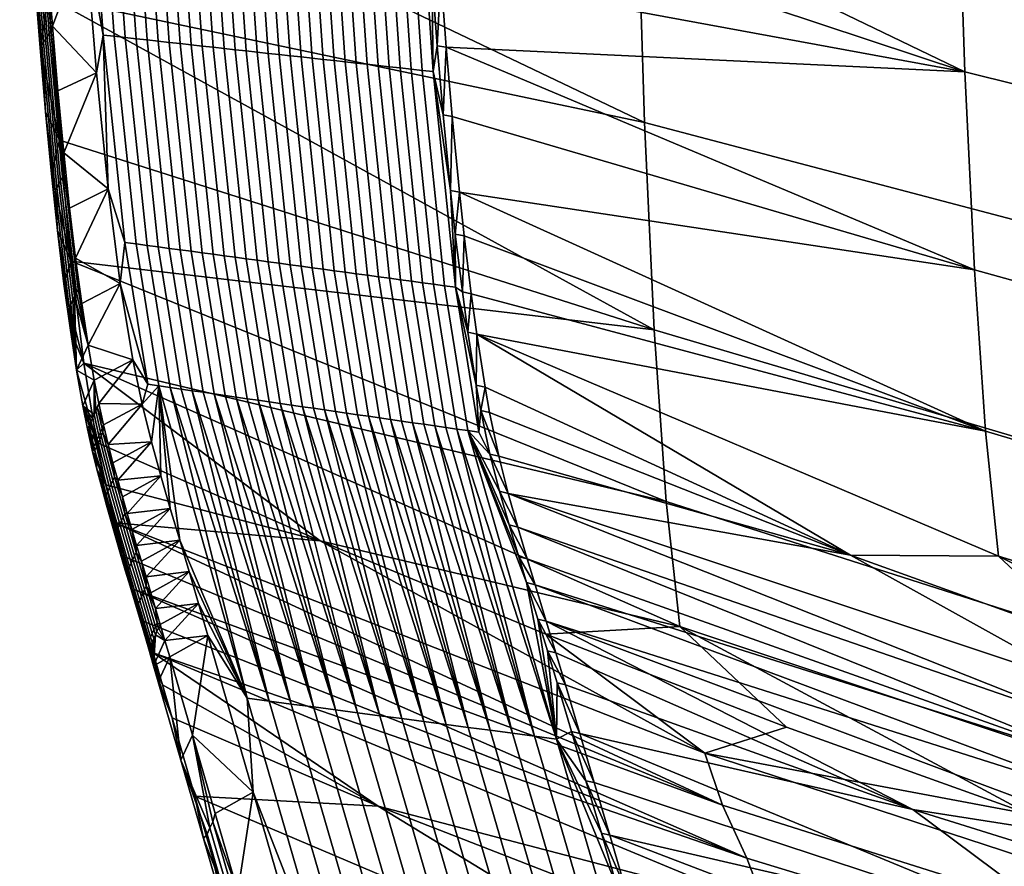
# Model space of a CAD drawing. Header units: millimetres. Extents: x -1294 to -744, y 672 to 1189.
# Tile 17 of 256: x -1241 to -1187, y 750 to 796. Entities that reach past the tile are written whole.
import ezdxf

# ---------------------------------------------------------------- set-up
doc = ezdxf.new("R2010")
doc.units = ezdxf.units.MM
doc.header["$MEASUREMENT"] = 0
doc.layers.add('4 Ben 2', color=7, linetype='Continuous')

msp = doc.modelspace()

# ---------------------------------------------------------------- meshes
at = {"layer": '4 Ben 2'}
mesh = msp.add_polyface(dxfattribs=at)
corners = [(-1205.366, 769.61, 26.666), (-1174.031, 759.568, 20.884), (-1173.335, 752.368, 36.702), (-1204.62, 762.791, 41.011), (-1206.034, 778.988, 12.665), (-1174.581, 769.66, 5.521), (-1206.557, 790.297, 0.71), (-1174.938, 781.981, -7.512), (-1206.953, 803.423, -9.01), (-1175.141, 796.398, -18.017), (-1207.239, 817.883, -16.249), (-1175.236, 812.367, -25.737), (-1211.941, 762.382, 51.317), (-1198.818, 757.307, 50.6), (-1185.573, 752.555, 49.928), (-1172.171, 748.12, 49.3), (-1211.912, 763.08, 100.569), (-1179.844, 752.883, 93.577), (-1212.521, 765.077, 91.187), (-1180.839, 755.069, 82.785), (-1212.95, 766.484, 84.609), (-1195.325, 766.699, 51.928), (-1182.397, 759.511, 61.669), (-1182.281, 762.003, 51.264), (-1169.123, 757.633, 50.646), (-1166.054, 745.188, 114.512), (-1179.153, 750.808, 104.165), (-1179.047, 748.79, 115.021), (-1191.916, 752.807, 115.589), (-1213.993, 770.06, 68.686), (-1181.795, 757.264, 72.178), (-1147.088, 749.019, 60.173), (-1213.471, 768.227, 76.638), (-1210.866, 759.604, 116.551), (-1210.083, 756.955, 128.527), (-1191.916, 752.807, 115.589), (-1181.763, 745.219, 138.164), (-1179.047, 748.79, 115.021), (-1166.054, 745.188, 114.512), (-1204.706, 738.518, 211.333), (-1178.388, 730.958, 204.644), (-1205.931, 742.758, 192.373), (-1179.521, 735.881, 182.116), (-1206.769, 745.645, 179.438), (-1207.608, 748.526, 166.502), (-1180.682, 740.783, 159.249), (-1208.45, 751.403, 153.565), (-1209.293, 754.274, 140.628), (-1151.729, 737.66, 136.75), (-1189.502, 805.578, -5.095), (-1159.272, 799.202, -13.049), (-1159.453, 814.544, -20.241), (-1189.84, 819.597, -11.919), (-1189.081, 793.071, 3.994), (-1159.012, 785.601, -3.338), (-1188.565, 782.264, 15.265), (-1158.645, 773.957, 8.818), (-1187.955, 773.459, 28.288), (-1158.156, 764.6, 22.963), (-1187.254, 766.635, 42.732), (-1157.537, 757.506, 38.741), (-1169.123, 757.633, 50.646), (-1182.281, 762.003, 51.264), (-1195.325, 766.699, 51.928), (-1218.237, 807.135, 7.125), (-1217.373, 794.414, 18.455), (-1216.65, 786.503, 28.536), (-1215.705, 778.75, 42.368), (-1202.31, 753.048, 76.063), (-1203.269, 755.889, 63.501), (-1162.124, 742.422, 61.582), (-1161.335, 740.095, 74.24), (-1200.979, 750.151, 89.114), (-1160.276, 737.737, 87.402), (-1199.956, 747.469, 101.705), (-1159.457, 735.498, 100.065), (-1158.659, 744.027, 48.722), (-1172.171, 748.12, 49.3), (-1185.573, 752.555, 49.928), (-1198.818, 757.307, 50.6), (-1208.278, 748.012, 114.911), (-1195.304, 743.477, 114.27), (-1182.183, 739.375, 113.69), (-1168.938, 735.694, 113.169), (-1168.938, 735.694, 113.169), (-1169.685, 731.532, 136.731), (-1182.183, 739.375, 113.69), (-1201.204, 740.844, 138.404), (-1195.304, 743.477, 114.27), (-1208.278, 748.012, 114.911)]
mesh.append_faces([[corners[k] for k in face] for face in [(0, 1, 2, 3), (4, 5, 1, 0), (6, 7, 5, 4), (8, 9, 7, 6), (10, 11, 9, 8), (12, 3, 13, 13), (13, 3, 14, 14), (14, 2, 15, 15), (2, 14, 3, 3), (16, 17, 18, 18), (18, 19, 20, 20), (21, 22, 23, 23), (23, 22, 24, 24), (25, 26, 27, 27), (27, 26, 28, 28), (22, 29, 30, 30), (31, 24, 22, 22), (30, 32, 19, 19), (19, 18, 17, 17), (17, 16, 26, 26), (28, 26, 16, 16), (29, 22, 21, 21), (33, 34, 35, 35), (35, 36, 37, 37), (37, 36, 38, 38), (39, 40, 41, 41), (41, 42, 43, 43), (43, 42, 44, 44), (44, 45, 46, 46), (46, 36, 47, 47), (47, 36, 34, 34), (36, 46, 45, 45), (48, 38, 36, 36), (45, 44, 42, 42), (34, 36, 35, 35), (49, 50, 51, 52), (53, 54, 50, 49), (55, 56, 54, 53), (57, 58, 56, 55), (59, 60, 58, 57), (61, 59, 62, 62), (62, 59, 63, 63), (49, 64, 53, 53), (53, 65, 55, 55), (55, 66, 57, 57), (57, 67, 59, 59), (59, 61, 60, 60), (59, 67, 63, 63), (68, 69, 70, 71), (72, 68, 71, 73), (74, 72, 73, 75), (76, 70, 77, 77), (77, 70, 78, 78), (78, 69, 79, 79), (80, 74, 81, 81), (81, 74, 82, 82), (82, 75, 83, 83), (69, 78, 70, 70), (75, 82, 74, 74), (84, 85, 86, 86), (86, 87, 88, 88), (88, 87, 89, 89)]])
mesh = msp.add_polyface(dxfattribs=at)
corners = [(-1240.082, 816.035, -0.958), (-1206.953, 803.423, -9.01), (-1239.613, 806.115, 5.301), (-1206.557, 790.297, 0.71), (-1239.073, 797.164, 12.882), (-1206.034, 778.988, 12.665), (-1238.473, 789.345, 21.608), (-1232.939, 809.701, 7.753), (-1233.539, 809.745, 7.819), (-1232.478, 794.676, 21.499), (-1231.879, 794.61, 21.446), (-1234.138, 809.788, 7.885), (-1233.078, 794.742, 21.552), (-1231.288, 783.273, 38.362), (-1230.687, 783.191, 38.33), (-1231.889, 783.354, 38.394), (-1233.677, 794.809, 21.605), (-1232.49, 783.436, 38.426), (-1234.277, 794.875, 21.658), (-1233.09, 783.518, 38.459), (-1230.543, 809.528, 7.49), (-1231.142, 809.571, 7.556), (-1230.08, 794.411, 21.288), (-1229.48, 794.344, 21.235), (-1231.741, 809.615, 7.622), (-1230.679, 794.477, 21.341), (-1228.884, 782.947, 38.233), (-1228.283, 782.865, 38.201), (-1229.485, 783.028, 38.265), (-1231.279, 794.543, 21.393), (-1230.086, 783.11, 38.297), (-1232.34, 809.658, 7.688), (-1228.146, 809.354, 7.226), (-1228.745, 809.398, 7.292), (-1227.682, 794.145, 21.076), (-1227.082, 794.079, 21.023), (-1229.344, 809.441, 7.358), (-1228.281, 794.212, 21.129), (-1228.881, 794.278, 21.182), (-1227.682, 782.783, 38.168), (-1229.943, 809.485, 7.424), (-1225.749, 809.181, 6.963), (-1226.348, 809.224, 7.029), (-1225.283, 793.88, 20.864), (-1224.684, 793.814, 20.811), (-1226.948, 809.268, 7.095), (-1225.883, 793.946, 20.917), (-1227.547, 809.311, 7.161), (-1226.482, 794.013, 20.97), (-1223.352, 809.008, 6.699), (-1223.952, 809.051, 6.765), (-1222.885, 793.614, 20.652), (-1222.285, 793.548, 20.599), (-1224.551, 809.094, 6.831), (-1223.485, 793.681, 20.705), (-1225.15, 809.138, 6.897), (-1224.084, 793.747, 20.758), (-1220.956, 808.834, 6.436), (-1221.555, 808.878, 6.502), (-1220.487, 793.349, 20.44), (-1219.887, 793.283, 20.387), (-1222.154, 808.921, 6.568), (-1221.086, 793.415, 20.493), (-1222.753, 808.964, 6.634), (-1221.686, 793.482, 20.546), (-1219.158, 808.704, 6.238), (-1219.757, 808.748, 6.304), (-1218.688, 793.15, 20.281), (-1218.089, 793.084, 20.228), (-1220.356, 808.791, 6.37), (-1219.288, 793.216, 20.334), (-1218.988, 811.945, 4.075), (-1218.729, 807.194, 7.243), (-1218.457, 802.718, 10.706), (-1218.162, 798.414, 14.547), (-1217.864, 794.496, 18.565), (-1217.54, 790.729, 22.991), (-1217.138, 786.599, 28.634), (-1217.051, 790.64, 22.886), (-1188.565, 782.264, 15.265), (-1217.373, 794.414, 18.455), (-1189.081, 793.071, 3.994), (-1217.672, 798.34, 14.433), (-1217.966, 802.651, 10.589), (-1218.237, 807.135, 7.125), (-1189.502, 805.578, -5.095), (-1218.497, 811.895, 3.955), (-1217.138, 786.599, 28.634), (-1217.051, 790.64, 22.886), (-1217.54, 790.729, 22.991), (-1217.373, 794.414, 18.455), (-1217.864, 794.496, 18.565), (-1217.672, 798.34, 14.433), (-1218.162, 798.414, 14.547), (-1217.966, 802.651, 10.589), (-1218.457, 802.718, 10.706), (-1218.237, 807.135, 7.125), (-1218.729, 807.194, 7.243), (-1218.497, 811.895, 3.955), (-1218.988, 811.945, 4.075)]
mesh.append_faces([[corners[k] for k in face] for face in [(0, 1, 2, 2), (2, 3, 4, 4), (4, 5, 6, 6), (5, 4, 3, 3), (3, 2, 1, 1), (7, 8, 9, 10), (8, 11, 12, 9), (10, 9, 13, 14), (9, 12, 15, 13), (12, 16, 17, 15), (16, 18, 19, 17), (20, 21, 22, 23), (21, 24, 25, 22), (23, 22, 26, 27), (22, 25, 28, 26), (25, 29, 30, 28), (29, 10, 14, 30), (24, 31, 29, 25), (31, 7, 10, 29), (32, 33, 34, 35), (33, 36, 37, 34), (38, 23, 27, 39), (36, 40, 38, 37), (40, 20, 23, 38), (41, 42, 43, 44), (42, 45, 46, 43), (45, 47, 48, 46), (47, 32, 35, 48), (49, 50, 51, 52), (50, 53, 54, 51), (53, 55, 56, 54), (55, 41, 44, 56), (57, 58, 59, 60), (58, 61, 62, 59), (61, 63, 64, 62), (63, 49, 52, 64), (65, 66, 67, 68), (66, 69, 70, 67), (69, 57, 60, 70), (71, 65, 72, 72), (72, 65, 73, 73), (73, 65, 74, 74), (74, 68, 75, 75), (75, 68, 76, 76), (76, 68, 77, 77), (68, 74, 65, 65), (78, 79, 80, 80), (80, 81, 82, 82), (82, 81, 83, 83), (83, 81, 84, 84), (84, 85, 86, 86), (87, 88, 89, 89), (89, 90, 91, 91), (91, 92, 93, 93), (93, 94, 95, 95), (95, 96, 97, 97), (97, 98, 99, 99), (98, 97, 96, 96), (96, 95, 94, 94), (94, 93, 92, 92), (92, 91, 90, 90), (90, 89, 88, 88)]])
mesh = msp.add_polyface(dxfattribs=at)
corners = [(-1235.336, 809.875, 8.017), (-1235.935, 809.918, 8.083), (-1234.876, 794.941, 21.711), (-1234.277, 794.875, 21.658), (-1236.535, 809.961, 8.149), (-1235.476, 795.008, 21.764), (-1233.691, 783.599, 38.491), (-1233.09, 783.518, 38.459), (-1234.292, 783.681, 38.523), (-1236.076, 795.074, 21.817), (-1234.893, 783.762, 38.555), (-1237.134, 810.005, 8.215), (-1234.138, 809.788, 7.885), (-1234.737, 809.831, 7.951), (-1233.677, 794.809, 21.605), (-1233.078, 794.742, 21.552), (-1235.81, 786.675, 33.585), (-1236.452, 793.02, 24.438), (-1237.055, 800.407, 16.261), (-1237.616, 808.819, 9.157), (-1239.688, 804.217, 10.68), (-1239.59, 804.342, 10.863), (-1240.157, 814.377, 3.774), (-1240.253, 814.288, 3.568), (-1239.785, 804.091, 10.497), (-1240.349, 814.2, 3.363), (-1239.883, 803.966, 10.314), (-1240.444, 814.111, 3.158), (-1239.98, 803.84, 10.131), (-1240.54, 814.022, 2.952), (-1240.078, 803.715, 9.948), (-1240.636, 813.934, 2.747), (-1239.037, 795.156, 19.431), (-1238.939, 795.314, 19.584), (-1239.136, 794.998, 19.278), (-1239.234, 794.84, 19.125), (-1239.333, 794.683, 18.972), (-1239.431, 794.525, 18.819), (-1238.31, 787.312, 29.692), (-1238.211, 787.496, 29.809), (-1238.408, 787.127, 29.576), (-1238.507, 786.943, 29.46), (-1238.606, 786.759, 29.344), (-1238.705, 786.575, 29.228), (-1238.907, 787.501, 27.489), (-1239.229, 790.882, 22.865), (-1239.526, 794.376, 18.67), (-1239.838, 798.517, 14.327), (-1240.112, 802.588, 10.609), (-1240.39, 807.252, 6.912), (-1240.634, 811.843, 3.773), (-1239.963, 812.538, 5.165), (-1239.712, 808.038, 8.256), (-1239.434, 803.561, 11.806), (-1239.156, 799.514, 15.493), (-1238.855, 795.571, 19.604), (-1238.555, 792.039, 23.809), (-1238.233, 788.646, 28.417), (-1237.616, 808.819, 9.157), (-1239.434, 803.561, 11.806), (-1237.055, 800.407, 16.261), (-1238.855, 795.571, 19.604), (-1236.452, 793.02, 24.438), (-1238.233, 788.646, 28.417), (-1235.81, 786.675, 33.585), (-1238.555, 792.039, 23.809), (-1239.156, 799.514, 15.493), (-1239.712, 808.038, 8.256), (-1239.963, 812.538, 5.165), (-1238.473, 789.345, 21.608), (-1239.526, 794.376, 18.67), (-1239.073, 797.164, 12.882), (-1240.112, 802.588, 10.609), (-1239.613, 806.115, 5.301), (-1240.634, 811.843, 3.773), (-1240.39, 807.252, 6.912), (-1239.838, 798.517, 14.327), (-1239.229, 790.882, 22.865), (-1238.907, 787.501, 27.489)]
mesh.append_faces([[corners[k] for k in face] for face in [(0, 1, 2, 3), (1, 4, 5, 2), (3, 2, 6, 7), (2, 5, 8, 6), (5, 9, 10, 8), (4, 11, 9, 5), (12, 13, 14, 15), (13, 0, 3, 14), (16, 9, 17, 17), (17, 9, 18, 18), (18, 11, 19, 19), (11, 18, 9, 9), (20, 21, 22, 23), (24, 20, 23, 25), (26, 24, 25, 27), (28, 26, 27, 29), (30, 28, 29, 31), (32, 33, 21, 20), (34, 32, 20, 24), (35, 34, 24, 26), (36, 35, 26, 28), (37, 36, 28, 30), (38, 39, 33, 32), (40, 38, 32, 34), (41, 40, 34, 35), (42, 41, 35, 36), (43, 42, 36, 37), (44, 43, 45, 45), (45, 37, 46, 46), (46, 37, 47, 47), (47, 30, 48, 48), (48, 30, 49, 49), (49, 31, 50, 50), (51, 22, 52, 52), (52, 21, 53, 53), (53, 21, 54, 54), (54, 33, 55, 55), (55, 33, 56, 56), (56, 39, 57, 57), (21, 52, 22, 22), (31, 49, 30, 30), (33, 54, 21, 21), (30, 47, 37, 37), (39, 56, 33, 33), (37, 45, 43, 43), (58, 59, 60, 60), (60, 61, 62, 62), (62, 63, 64, 64), (63, 62, 65, 65), (65, 62, 61, 61), (61, 60, 66, 66), (66, 60, 59, 59), (59, 58, 67, 67), (67, 58, 68, 68), (69, 70, 71, 71), (71, 72, 73, 73), (74, 73, 75, 75), (75, 73, 72, 72), (72, 71, 76, 76), (76, 71, 70, 70), (70, 69, 77, 77), (77, 69, 78, 78)]])
mesh = msp.add_polyface(dxfattribs=at)
corners = [(-1238.473, 789.345, 21.608), (-1206.034, 778.988, 12.665), (-1237.827, 782.727, 31.25), (-1205.366, 769.61, 26.666), (-1237.13, 777.173, 41.845), (-1233.09, 783.518, 38.459), (-1233.691, 783.599, 38.491), (-1232.436, 775.841, 57.275), (-1231.835, 775.754, 57.263), (-1234.292, 783.681, 38.523), (-1233.038, 775.928, 57.288), (-1234.893, 783.762, 38.555), (-1233.64, 776.016, 57.3), (-1230.687, 783.191, 38.33), (-1231.288, 783.273, 38.362), (-1230.03, 775.492, 57.227), (-1229.429, 775.405, 57.214), (-1231.889, 783.354, 38.394), (-1230.632, 775.579, 57.239), (-1232.49, 783.436, 38.426), (-1231.233, 775.667, 57.251), (-1229.485, 783.028, 38.265), (-1230.086, 783.11, 38.297), (-1228.827, 775.318, 57.202), (-1228.225, 775.23, 57.19), (-1234.47, 777.354, 53.531), (-1235.152, 781.515, 43.271), (-1235.81, 786.675, 33.585), (-1233.963, 774.937, 61.223), (-1236.076, 795.074, 21.817), (-1236.569, 776.234, 53.276), (-1236.491, 774.562, 57.096), (-1236.319, 774.971, 57.095), (-1237.188, 774.845, 53.08), (-1236.58, 774.365, 57.069), (-1236.402, 774.759, 57.124), (-1237.546, 781.005, 40.844), (-1237.448, 781.209, 40.92), (-1238.211, 787.496, 29.809), (-1238.31, 787.312, 29.692), (-1237.644, 780.802, 40.769), (-1238.408, 787.127, 29.576), (-1237.743, 780.598, 40.693), (-1238.507, 786.943, 29.46), (-1237.841, 780.395, 40.617), (-1238.606, 786.759, 29.344), (-1237.939, 780.191, 40.541), (-1238.705, 786.575, 29.228), (-1236.569, 776.234, 53.276), (-1237.533, 776.785, 47.847), (-1237.188, 774.845, 53.08), (-1237.874, 778.968, 42.713), (-1238.222, 781.498, 37.521), (-1238.576, 784.411, 32.313), (-1238.907, 787.501, 27.489), (-1238.233, 788.646, 28.417), (-1237.913, 785.63, 33.092), (-1237.586, 782.894, 37.925), (-1237.253, 780.426, 42.902), (-1236.906, 778.156, 48.155), (-1234.47, 777.354, 53.531), (-1236.319, 774.971, 57.095), (-1233.963, 774.937, 61.223), (-1236.062, 773.801, 61.039), (-1236.569, 776.234, 53.276), (-1235.81, 786.675, 33.585), (-1237.586, 782.894, 37.925), (-1235.152, 781.515, 43.271), (-1236.906, 778.156, 48.155), (-1234.47, 777.354, 53.531), (-1236.569, 776.234, 53.276), (-1237.253, 780.426, 42.902), (-1237.913, 785.63, 33.092), (-1238.233, 788.646, 28.417), (-1236.42, 772.834, 52.796), (-1237.533, 776.785, 47.847), (-1237.13, 777.173, 41.845), (-1238.222, 781.498, 37.521), (-1237.827, 782.727, 31.25), (-1238.907, 787.501, 27.489), (-1238.473, 789.345, 21.608), (-1238.576, 784.411, 32.313), (-1237.874, 778.968, 42.713), (-1237.188, 774.845, 53.08)]
mesh.append_faces([[corners[k] for k in face] for face in [(0, 1, 2, 2), (2, 3, 4, 4), (5, 6, 7, 8), (6, 9, 10, 7), (9, 11, 12, 10), (13, 14, 15, 16), (14, 17, 18, 15), (17, 19, 20, 18), (19, 5, 8, 20), (21, 22, 23, 24), (22, 13, 16, 23), (25, 12, 26, 26), (26, 11, 27, 27), (28, 12, 25, 25), (29, 27, 11, 11), (12, 28, 10, 10), (11, 26, 12, 12), (30, 31, 32, 32), (33, 34, 30, 30), (35, 32, 31, 31), (31, 30, 34, 34), (36, 37, 38, 39), (40, 36, 39, 41), (42, 40, 41, 43), (44, 42, 43, 45), (46, 44, 45, 47), (48, 49, 50, 50), (49, 46, 51, 51), (51, 46, 52, 52), (52, 46, 53, 53), (53, 47, 54, 54), (55, 38, 56, 56), (56, 38, 57, 57), (57, 37, 58, 58), (58, 37, 59, 59), (59, 49, 48, 48), (37, 57, 38, 38), (36, 59, 37, 37), (40, 59, 36, 36), (42, 49, 40, 40), (44, 49, 42, 42), (47, 53, 46, 46), (46, 49, 44, 44), (59, 40, 49, 49), (60, 61, 62, 62), (63, 62, 61, 61), (61, 60, 64, 64), (65, 66, 67, 67), (67, 68, 69, 69), (70, 69, 68, 68), (68, 67, 71, 71), (71, 67, 66, 66), (66, 65, 72, 72), (72, 65, 73, 73), (74, 75, 76, 76), (76, 77, 78, 78), (78, 79, 80, 80), (79, 78, 81, 81), (81, 78, 77, 77), (77, 76, 82, 82), (82, 76, 75, 75), (75, 74, 83, 83)]])
mesh = msp.add_polyface(dxfattribs=at)
corners = [(-1205.366, 769.61, 26.666), (-1237.827, 782.727, 31.25), (-1206.034, 778.988, 12.665), (-1228.283, 782.865, 38.201), (-1228.884, 782.947, 38.233), (-1227.624, 775.143, 57.178), (-1227.022, 775.056, 57.165), (-1229.485, 783.028, 38.265), (-1228.225, 775.23, 57.19), (-1227.082, 794.079, 21.023), (-1227.682, 794.145, 21.076), (-1226.481, 782.62, 38.104), (-1225.88, 782.539, 38.072), (-1225.218, 774.794, 57.129), (-1224.616, 774.707, 57.117), (-1227.082, 782.702, 38.136), (-1225.819, 774.881, 57.141), (-1228.281, 794.212, 21.129), (-1228.881, 794.278, 21.182), (-1227.682, 782.783, 38.168), (-1226.421, 774.969, 57.153), (-1224.684, 793.814, 20.811), (-1225.283, 793.88, 20.864), (-1224.077, 782.294, 37.975), (-1223.476, 782.212, 37.943), (-1222.811, 774.445, 57.08), (-1222.21, 774.358, 57.068), (-1224.678, 782.376, 38.007), (-1223.413, 774.532, 57.092), (-1225.883, 793.946, 20.917), (-1226.482, 794.013, 20.97), (-1225.279, 782.457, 38.04), (-1224.014, 774.62, 57.104), (-1222.285, 793.548, 20.599), (-1222.885, 793.614, 20.652), (-1221.674, 781.968, 37.846), (-1221.073, 781.886, 37.814), (-1220.405, 774.096, 57.031), (-1219.803, 774.009, 57.019), (-1222.275, 782.049, 37.878), (-1221.006, 774.183, 57.043), (-1223.485, 793.681, 20.705), (-1224.084, 793.747, 20.758), (-1222.876, 782.131, 37.911), (-1221.608, 774.271, 57.055), (-1219.887, 793.283, 20.387), (-1220.487, 793.349, 20.44), (-1219.27, 781.641, 37.717), (-1218.669, 781.56, 37.685), (-1217.999, 773.747, 56.982), (-1217.397, 773.66, 56.97), (-1219.871, 781.723, 37.75), (-1218.6, 773.834, 56.994), (-1221.086, 793.415, 20.493), (-1221.686, 793.482, 20.546), (-1220.472, 781.805, 37.782), (-1219.202, 773.921, 57.007), (-1216.867, 781.315, 37.588), (-1217.468, 781.397, 37.621), (-1216.194, 773.485, 56.945), (-1215.592, 773.398, 56.933), (-1218.089, 793.084, 20.228), (-1218.688, 793.15, 20.281), (-1219.288, 793.216, 20.334), (-1218.069, 781.478, 37.653), (-1216.796, 773.572, 56.958), (-1217.138, 786.599, 28.634), (-1216.876, 784.212, 32.365), (-1216.491, 781.056, 37.974), (-1216.188, 778.86, 42.45), (-1215.733, 775.972, 49.307), (-1215.252, 775.858, 49.233), (-1195.325, 766.699, 51.928), (-1215.705, 778.75, 42.368), (-1187.955, 773.459, 28.288), (-1216.006, 780.949, 37.887), (-1216.39, 784.111, 32.271), (-1216.65, 786.503, 28.536), (-1188.565, 782.264, 15.265), (-1217.051, 790.64, 22.886), (-1215.486, 774.594, 53.098), (-1215.252, 775.858, 49.233), (-1215.733, 775.972, 49.307), (-1215.705, 778.75, 42.368), (-1216.188, 778.86, 42.45), (-1216.006, 780.949, 37.887), (-1216.491, 781.056, 37.974), (-1216.39, 784.111, 32.271), (-1216.876, 784.212, 32.365), (-1216.65, 786.503, 28.536), (-1217.138, 786.599, 28.634), (-1217.051, 790.64, 22.886), (-1215.006, 774.478, 53.028)]
mesh.append_faces([[corners[k] for k in face] for face in [(0, 1, 2, 2), (3, 4, 5, 6), (4, 7, 8, 5), (9, 10, 11, 12), (12, 11, 13, 14), (11, 15, 16, 13), (10, 17, 15, 11), (17, 18, 19, 15), (15, 19, 20, 16), (19, 3, 6, 20), (21, 22, 23, 24), (24, 23, 25, 26), (23, 27, 28, 25), (22, 29, 27, 23), (29, 30, 31, 27), (27, 31, 32, 28), (31, 12, 14, 32), (30, 9, 12, 31), (33, 34, 35, 36), (36, 35, 37, 38), (35, 39, 40, 37), (34, 41, 39, 35), (41, 42, 43, 39), (39, 43, 44, 40), (43, 24, 26, 44), (42, 21, 24, 43), (45, 46, 47, 48), (48, 47, 49, 50), (47, 51, 52, 49), (46, 53, 51, 47), (53, 54, 55, 51), (51, 55, 56, 52), (55, 36, 38, 56), (54, 33, 36, 55), (57, 58, 59, 60), (61, 62, 58, 57), (62, 63, 64, 58), (58, 64, 65, 59), (64, 48, 50, 65), (63, 45, 48, 64), (66, 57, 67, 67), (67, 57, 68, 68), (68, 57, 69, 69), (69, 57, 70, 70), (60, 70, 57, 57), (57, 66, 61, 61), (71, 72, 73, 73), (73, 74, 75, 75), (75, 74, 76, 76), (76, 74, 77, 77), (77, 78, 79, 79), (80, 81, 82, 82), (82, 83, 84, 84), (84, 85, 86, 86), (86, 87, 88, 88), (88, 89, 90, 90), (91, 90, 89, 89), (89, 88, 87, 87), (87, 86, 85, 85), (85, 84, 83, 83), (83, 82, 81, 81), (81, 80, 92, 92)]])
mesh = msp.add_polyface(dxfattribs=at)
corners = [(-1237.13, 777.173, 41.845), (-1224.24, 767.472, 52.037), (-1236.42, 772.834, 52.796), (-1233.452, 772.876, 69.105), (-1233.038, 775.928, 57.288), (-1233.963, 774.937, 61.223), (-1236.235, 773.408, 61.01), (-1236.146, 773.604, 61.038), (-1236.402, 774.759, 57.124), (-1236.491, 774.562, 57.096), (-1236.324, 773.212, 60.983), (-1236.58, 774.365, 57.069), (-1236.413, 773.015, 60.955), (-1236.669, 774.167, 57.041), (-1236.502, 772.819, 60.928), (-1236.757, 773.97, 57.013), (-1236.591, 772.622, 60.9), (-1236.846, 773.773, 56.985), (-1236.185, 773.198, 61.766), (-1236.096, 773.394, 61.793), (-1236.274, 773.002, 61.738), (-1236.363, 772.805, 61.711), (-1236.452, 772.609, 61.684), (-1236.541, 772.413, 61.656), (-1235.561, 770.764, 71.368), (-1235.471, 770.959, 71.395), (-1235.65, 770.569, 71.341), (-1235.739, 770.374, 71.314), (-1235.828, 770.179, 71.287), (-1235.918, 769.983, 71.26), (-1234.997, 768.769, 80.078), (-1234.907, 768.964, 80.105), (-1235.086, 768.574, 80.051), (-1235.175, 768.379, 80.024), (-1235.265, 768.185, 79.996), (-1235.354, 767.99, 79.969), (-1235.649, 768.524, 76.719), (-1235.901, 769.419, 72.825), (-1236.164, 770.383, 68.773), (-1236.422, 771.375, 64.805), (-1236.679, 772.428, 60.873), (-1236.934, 773.577, 56.958), (-1237.188, 774.845, 53.08), (-1236.319, 774.971, 57.095), (-1236.062, 773.801, 61.039), (-1235.805, 772.734, 64.988), (-1235.548, 771.734, 68.961), (-1235.291, 770.785, 72.929), (-1235.033, 769.869, 76.907), (-1234.774, 768.972, 80.909), (-1234.515, 768.09, 84.917), (-1233.963, 774.937, 61.223), (-1235.805, 772.734, 64.988), (-1233.452, 772.876, 69.105), (-1235.291, 770.785, 72.929), (-1232.94, 771.015, 77.031), (-1234.515, 768.09, 84.917), (-1232.424, 769.238, 85.032), (-1234.774, 768.972, 80.909), (-1235.033, 769.869, 76.907), (-1235.548, 771.734, 68.961), (-1236.062, 773.801, 61.039), (-1224.24, 767.472, 52.037), (-1235.937, 770.521, 60.292), (-1236.42, 772.834, 52.796), (-1237.188, 774.845, 53.08), (-1236.42, 772.834, 52.796), (-1236.934, 773.577, 56.958), (-1235.937, 770.521, 60.292), (-1236.679, 772.428, 60.873), (-1236.422, 771.375, 64.805), (-1235.422, 768.457, 68.256), (-1236.164, 770.383, 68.773), (-1235.901, 769.419, 72.825)]
mesh.append_faces([[corners[k] for k in face] for face in [(0, 1, 2, 2), (3, 4, 5, 5), (6, 7, 8, 9), (10, 6, 9, 11), (12, 10, 11, 13), (14, 12, 13, 15), (16, 14, 15, 17), (18, 19, 7, 6), (20, 18, 6, 10), (21, 20, 10, 12), (22, 21, 12, 14), (23, 22, 14, 16), (24, 25, 19, 18), (26, 24, 18, 20), (27, 26, 20, 21), (28, 27, 21, 22), (29, 28, 22, 23), (30, 31, 25, 24), (32, 30, 24, 26), (33, 32, 26, 27), (34, 33, 27, 28), (35, 34, 28, 29), (36, 29, 37, 37), (37, 29, 38, 38), (38, 29, 39, 39), (39, 23, 40, 40), (40, 17, 41, 41), (41, 17, 42, 42), (43, 8, 44, 44), (44, 19, 45, 45), (45, 25, 46, 46), (46, 25, 47, 47), (47, 25, 48, 48), (48, 31, 49, 49), (49, 31, 50, 50), (7, 44, 8, 8), (11, 42, 13, 13), (13, 42, 15, 15), (17, 40, 16, 16), (15, 42, 17, 17), (19, 44, 7, 7), (16, 40, 23, 23), (25, 45, 19, 19), (23, 39, 29, 29), (31, 48, 25, 25), (29, 36, 35, 35), (51, 52, 53, 53), (53, 54, 55, 55), (56, 57, 58, 58), (58, 55, 59, 59), (59, 55, 54, 54), (54, 53, 60, 60), (60, 53, 52, 52), (52, 51, 61, 61), (62, 63, 64, 64), (65, 66, 67, 67), (67, 68, 69, 69), (69, 68, 70, 70), (70, 71, 72, 72), (72, 71, 73, 73), (71, 70, 68, 68), (68, 67, 66, 66)]])
mesh = msp.add_polyface(dxfattribs=at)
corners = [(-1237.13, 777.173, 41.845), (-1204.62, 762.791, 41.011), (-1224.24, 767.472, 52.037), (-1232.436, 775.841, 57.275), (-1227.026, 758.722, 131.426), (-1231.835, 775.754, 57.263), (-1228.232, 758.881, 131.457), (-1233.038, 775.928, 57.288), (-1230.03, 775.492, 57.227), (-1224.614, 758.404, 131.364), (-1229.429, 775.405, 57.214), (-1225.82, 758.563, 131.395), (-1230.632, 775.579, 57.239), (-1231.233, 775.667, 57.251), (-1227.624, 775.143, 57.178), (-1222.203, 758.086, 131.303), (-1227.022, 775.056, 57.165), (-1223.408, 758.245, 131.334), (-1228.225, 775.23, 57.19), (-1228.827, 775.318, 57.202), (-1225.218, 774.794, 57.129), (-1219.791, 757.768, 131.241), (-1224.616, 774.707, 57.117), (-1220.997, 757.927, 131.272), (-1225.819, 774.881, 57.141), (-1226.421, 774.969, 57.153), (-1218.585, 757.609, 131.211), (-1222.811, 774.445, 57.08), (-1223.413, 774.532, 57.092), (-1224.014, 774.62, 57.104), (-1230.371, 762.299, 116.891), (-1230.881, 764.059, 108.963), (-1231.394, 765.794, 100.988), (-1231.909, 767.512, 93.005), (-1232.424, 769.238, 85.032), (-1232.94, 771.015, 77.031), (-1233.452, 772.876, 69.105), (-1227.902, 753.747, 155.175), (-1231.843, 755.507, 135.704), (-1232.455, 761.149, 116.769), (-1233.079, 759.783, 116.576), (-1231.217, 756.873, 135.911), (-1233.147, 762.529, 108.747), (-1233.058, 762.724, 108.775), (-1233.139, 762.998, 107.528), (-1233.228, 762.803, 107.5), (-1232.455, 761.149, 116.769), (-1233.332, 760.657, 112.66), (-1233.079, 759.783, 116.576), (-1233.224, 763.779, 104.86), (-1232.967, 762.908, 108.845), (-1232.711, 762.032, 112.808), (-1233.237, 762.334, 108.72), (-1231.217, 756.873, 135.911), (-1230.371, 762.299, 116.891), (-1232.455, 761.149, 116.769), (-1232.94, 771.015, 77.031), (-1234.774, 768.972, 80.909), (-1232.424, 769.238, 85.032), (-1234.256, 767.223, 88.904), (-1231.909, 767.512, 93.005), (-1233.74, 765.503, 96.884), (-1231.394, 765.794, 100.988), (-1233.224, 763.779, 104.86), (-1230.881, 764.059, 108.963), (-1232.711, 762.032, 112.808), (-1230.371, 762.299, 116.891), (-1232.455, 761.149, 116.769), (-1232.967, 762.908, 108.845), (-1233.482, 764.643, 100.874), (-1235.937, 770.521, 60.292), (-1224.24, 767.472, 52.037), (-1235.422, 768.457, 68.256), (-1202.31, 753.048, 76.063), (-1234.906, 766.591, 76.233), (-1234.391, 764.816, 84.213), (-1200.979, 750.151, 89.114), (-1233.873, 763.069, 92.253), (-1233.363, 761.357, 100.169), (-1221.084, 752.992, 115.616), (-1232.85, 759.619, 108.136), (-1233.332, 760.657, 112.66), (-1232.322, 757.806, 116.296), (-1233.079, 759.783, 116.576), (-1232.85, 759.619, 108.136)]
mesh.append_faces([[corners[k] for k in face] for face in [(0, 1, 2, 2), (3, 4, 5, 5), (6, 3, 7, 7), (4, 3, 6, 6), (8, 9, 10, 10), (11, 8, 12, 12), (9, 8, 11, 11), (13, 11, 12, 12), (4, 13, 5, 5), (11, 13, 4, 4), (14, 15, 16, 16), (17, 14, 18, 18), (15, 14, 17, 17), (19, 17, 18, 18), (9, 19, 10, 10), (17, 19, 9, 9), (20, 21, 22, 22), (23, 20, 24, 24), (25, 23, 24, 24), (15, 25, 16, 16), (23, 25, 15, 15), (26, 27, 28, 28), (29, 26, 28, 28), (21, 29, 22, 22), (30, 6, 31, 31), (31, 6, 32, 32), (32, 6, 33, 33), (33, 7, 34, 34), (34, 7, 35, 35), (35, 7, 36, 36), (37, 6, 30, 30), (7, 33, 6, 6), (38, 39, 40, 40), (39, 38, 41, 41), (42, 43, 44, 45), (46, 47, 48, 48), (49, 44, 50, 50), (50, 43, 51, 51), (51, 47, 46, 46), (43, 50, 44, 44), (42, 51, 43, 43), (52, 51, 42, 42), (51, 52, 47, 47), (53, 54, 55, 55), (56, 57, 58, 58), (58, 59, 60, 60), (60, 61, 62, 62), (62, 63, 64, 64), (64, 65, 66, 66), (67, 66, 65, 65), (65, 64, 68, 68), (68, 64, 63, 63), (63, 62, 69, 69), (69, 62, 61, 61), (70, 71, 72, 72), (72, 73, 74, 74), (74, 73, 75, 75), (75, 76, 77, 77), (77, 76, 78, 78), (78, 79, 80, 80), (81, 82, 83, 83), (82, 81, 84, 84)]])
mesh = msp.add_polyface(dxfattribs=at)
corners = [(-1224.24, 767.472, 52.037), (-1204.62, 762.791, 41.011), (-1211.941, 762.382, 51.317), (-1237.13, 777.173, 41.845), (-1205.366, 769.61, 26.666), (-1219.791, 757.768, 131.241), (-1225.218, 774.794, 57.129), (-1220.997, 757.927, 131.272), (-1222.811, 774.445, 57.08), (-1217.38, 757.451, 131.18), (-1222.21, 774.358, 57.068), (-1218.585, 757.609, 131.211), (-1224.014, 774.62, 57.104), (-1220.405, 774.096, 57.031), (-1214.968, 757.133, 131.118), (-1219.803, 774.009, 57.019), (-1216.174, 757.292, 131.149), (-1221.006, 774.183, 57.043), (-1221.608, 774.271, 57.055), (-1217.999, 773.747, 56.982), (-1212.556, 756.815, 131.057), (-1217.397, 773.66, 56.97), (-1213.762, 756.974, 131.088), (-1218.6, 773.834, 56.994), (-1219.202, 773.921, 57.007), (-1216.796, 773.572, 56.958), (-1211.351, 756.656, 131.026), (-1216.194, 773.485, 56.945), (-1215.733, 775.972, 49.307), (-1215.592, 773.398, 56.933), (-1215.486, 774.594, 53.098), (-1211.326, 759.715, 116.605), (-1210.54, 757.064, 128.581), (-1214.986, 772.205, 60.842), (-1214.467, 770.179, 68.745), (-1213.942, 768.345, 76.695), (-1213.419, 766.601, 84.665), (-1212.988, 765.193, 91.242), (-1212.376, 763.194, 100.623), (-1211.853, 761.475, 108.599), (-1210.866, 759.604, 116.551), (-1191.916, 752.807, 115.589), (-1211.391, 761.363, 108.544), (-1211.912, 763.08, 100.569), (-1212.95, 766.484, 84.609), (-1180.839, 755.069, 82.785), (-1213.471, 768.227, 76.638), (-1181.795, 757.264, 72.178), (-1213.993, 770.06, 68.686), (-1195.325, 766.699, 51.928), (-1214.509, 772.086, 60.779), (-1215.006, 774.478, 53.028), (-1195.325, 766.699, 51.928), (-1215.252, 775.858, 49.233), (-1215.006, 774.478, 53.028), (-1211.326, 759.715, 116.605), (-1210.866, 759.604, 116.551), (-1211.853, 761.475, 108.599), (-1211.391, 761.363, 108.544), (-1212.376, 763.194, 100.623), (-1211.912, 763.08, 100.569), (-1212.988, 765.193, 91.242), (-1212.521, 765.077, 91.187), (-1213.419, 766.601, 84.665), (-1212.95, 766.484, 84.609), (-1213.942, 768.345, 76.695), (-1213.471, 768.227, 76.638), (-1214.467, 770.179, 68.745), (-1213.993, 770.06, 68.686), (-1214.986, 772.205, 60.842), (-1214.509, 772.086, 60.779), (-1215.486, 774.594, 53.098), (-1215.006, 774.478, 53.028), (-1210.54, 757.064, 128.581), (-1210.083, 756.955, 128.527), (-1211.326, 759.715, 116.605), (-1210.866, 759.604, 116.551), (-1198.818, 757.307, 50.6), (-1203.269, 755.889, 63.501), (-1211.941, 762.382, 51.317), (-1224.24, 767.472, 52.037), (-1202.31, 753.048, 76.063), (-1235.422, 768.457, 68.256)]
mesh.append_faces([[corners[k] for k in face] for face in [(0, 1, 2, 2), (1, 3, 4, 4), (5, 6, 7, 7), (8, 9, 10, 10), (9, 8, 11, 11), (11, 12, 5, 5), (13, 14, 15, 15), (16, 13, 17, 17), (14, 13, 16, 16), (18, 16, 17, 17), (9, 18, 10, 10), (16, 18, 9, 9), (19, 20, 21, 21), (22, 19, 23, 23), (20, 19, 22, 22), (24, 22, 23, 23), (14, 24, 15, 15), (22, 24, 14, 14), (25, 26, 27, 27), (20, 25, 21, 21), (26, 25, 20, 20), (28, 29, 30, 30), (31, 26, 32, 32), (30, 29, 33, 33), (33, 27, 34, 34), (34, 27, 35, 35), (35, 27, 36, 36), (36, 27, 37, 37), (37, 26, 38, 38), (38, 26, 39, 39), (39, 26, 31, 31), (26, 37, 27, 27), (27, 33, 29, 29), (40, 41, 42, 42), (42, 41, 43, 43), (44, 45, 46, 46), (46, 47, 48, 48), (48, 49, 50, 50), (50, 49, 51, 51), (52, 53, 54, 54), (55, 56, 57, 57), (57, 58, 59, 59), (59, 60, 61, 61), (61, 62, 63, 63), (63, 64, 65, 65), (65, 66, 67, 67), (67, 68, 69, 69), (69, 70, 71, 71), (72, 71, 70, 70), (70, 69, 68, 68), (68, 67, 66, 66), (66, 65, 64, 64), (64, 63, 62, 62), (62, 61, 60, 60), (60, 59, 58, 58), (58, 57, 56, 56), (73, 74, 75, 75), (76, 75, 74, 74), (77, 78, 79, 79), (79, 78, 80, 80), (81, 82, 78, 78), (78, 82, 80, 80)]])
mesh = msp.add_polyface(dxfattribs=at)
corners = [(-1234.371, 766.646, 89.765), (-1234.282, 766.841, 89.792), (-1234.907, 768.964, 80.105), (-1234.997, 768.769, 80.078), (-1234.46, 766.451, 89.738), (-1235.086, 768.574, 80.051), (-1234.55, 766.256, 89.71), (-1235.175, 768.379, 80.024), (-1234.639, 766.061, 89.683), (-1235.265, 768.185, 79.996), (-1234.728, 765.866, 89.656), (-1235.354, 767.99, 79.969), (-1233.822, 764.807, 98.278), (-1233.733, 765.002, 98.305), (-1233.911, 764.612, 98.251), (-1234.001, 764.417, 98.223), (-1234.09, 764.222, 98.196), (-1234.179, 764.027, 98.168), (-1233.228, 762.803, 107.5), (-1233.139, 762.998, 107.528), (-1233.317, 762.608, 107.473), (-1233.406, 762.412, 107.445), (-1233.495, 762.217, 107.418), (-1233.585, 762.022, 107.39), (-1233.237, 762.334, 108.72), (-1233.147, 762.529, 108.747), (-1233.326, 762.139, 108.692), (-1233.415, 761.943, 108.664), (-1233.504, 761.748, 108.637), (-1233.332, 760.657, 112.66), (-1233.594, 761.553, 108.609), (-1233.85, 762.426, 104.623), (-1234.107, 763.293, 100.636), (-1234.362, 764.15, 96.678), (-1234.617, 765.006, 92.72), (-1234.876, 765.877, 88.702), (-1235.135, 766.753, 84.685), (-1235.392, 767.632, 80.7), (-1235.649, 768.524, 76.719), (-1234.515, 768.09, 84.917), (-1234.256, 767.223, 88.904), (-1233.998, 766.362, 92.893), (-1233.74, 765.503, 96.884), (-1233.482, 764.643, 100.874), (-1233.224, 763.779, 104.86), (-1233.74, 765.503, 96.884), (-1231.909, 767.512, 93.005), (-1233.998, 766.362, 92.893), (-1234.256, 767.223, 88.904), (-1232.424, 769.238, 85.032), (-1234.515, 768.09, 84.917), (-1235.901, 769.419, 72.825), (-1234.906, 766.591, 76.233), (-1235.649, 768.524, 76.719), (-1235.392, 767.632, 80.7), (-1234.391, 764.816, 84.213), (-1235.135, 766.753, 84.685), (-1234.876, 765.877, 88.702), (-1233.873, 763.069, 92.253), (-1234.617, 765.006, 92.72), (-1234.362, 764.15, 96.678), (-1233.363, 761.357, 100.169), (-1234.107, 763.293, 100.636), (-1233.85, 762.426, 104.623), (-1232.85, 759.619, 108.136), (-1233.594, 761.553, 108.609), (-1233.332, 760.657, 112.66), (-1235.422, 768.457, 68.256)]
mesh.append_faces([[corners[k] for k in face] for face in [(0, 1, 2, 3), (4, 0, 3, 5), (6, 4, 5, 7), (8, 6, 7, 9), (10, 8, 9, 11), (12, 13, 1, 0), (14, 12, 0, 4), (15, 14, 4, 6), (16, 15, 6, 8), (17, 16, 8, 10), (18, 19, 13, 12), (20, 18, 12, 14), (21, 20, 14, 15), (22, 21, 15, 16), (23, 22, 16, 17), (24, 25, 18, 20), (26, 24, 20, 21), (27, 26, 21, 22), (28, 27, 22, 23), (29, 28, 30, 30), (30, 23, 31, 31), (31, 17, 32, 32), (32, 17, 33, 33), (33, 17, 34, 34), (34, 10, 35, 35), (35, 10, 36, 36), (36, 11, 37, 37), (37, 11, 38, 38), (39, 1, 40, 40), (40, 1, 41, 41), (41, 13, 42, 42), (42, 13, 43, 43), (43, 13, 44, 44), (1, 39, 2, 2), (11, 36, 10, 10), (13, 41, 1, 1), (10, 34, 17, 17), (19, 44, 13, 13), (17, 31, 23, 23), (26, 29, 24, 24), (27, 29, 26, 26), (23, 30, 28, 28), (28, 29, 27, 27), (45, 46, 47, 47), (47, 46, 48, 48), (48, 49, 50, 50), (51, 52, 53, 53), (53, 52, 54, 54), (54, 55, 56, 56), (56, 55, 57, 57), (57, 58, 59, 59), (59, 58, 60, 60), (60, 61, 62, 62), (62, 61, 63, 63), (63, 64, 65, 65), (65, 64, 66, 66), (64, 63, 61, 61), (61, 60, 58, 58), (58, 57, 55, 55), (55, 54, 52, 52), (52, 51, 67, 67)]])
mesh = msp.add_polyface(dxfattribs=at)
corners = [(-1227.026, 758.722, 131.426), (-1228.232, 758.881, 131.457), (-1223.414, 742.235, 205.955), (-1222.21, 742.089, 205.883), (-1224.614, 758.404, 131.364), (-1225.82, 758.563, 131.395), (-1221.005, 741.944, 205.81), (-1219.8, 741.798, 205.738), (-1222.203, 758.086, 131.303), (-1223.408, 758.245, 131.334), (-1218.595, 741.652, 205.665), (-1217.391, 741.507, 205.593), (-1219.791, 757.768, 131.241), (-1220.997, 757.927, 131.272), (-1216.186, 741.361, 205.52), (-1214.981, 741.215, 205.448), (-1217.38, 757.451, 131.18), (-1218.585, 757.609, 131.211), (-1213.776, 741.07, 205.376), (-1212.572, 740.924, 205.303), (-1214.968, 757.133, 131.118), (-1216.174, 757.292, 131.149), (-1211.367, 740.778, 205.231), (-1210.162, 740.633, 205.158), (-1212.556, 756.815, 131.057), (-1213.762, 756.974, 131.088), (-1208.957, 740.487, 205.086), (-1207.753, 740.341, 205.014), (-1211.351, 756.656, 131.026), (-1206.548, 740.196, 204.941), (-1225.431, 745.191, 193.458), (-1227.902, 753.747, 155.175), (-1210.54, 757.064, 128.581), (-1209.748, 754.382, 140.681), (-1208.902, 751.509, 153.619), (-1208.059, 748.632, 166.555), (-1207.219, 745.75, 179.491), (-1207.219, 745.75, 179.491), (-1206.769, 745.645, 179.438), (-1208.059, 748.632, 166.555), (-1207.608, 748.526, 166.502), (-1208.902, 751.509, 153.619), (-1208.45, 751.403, 153.565), (-1209.748, 754.382, 140.681), (-1209.293, 754.274, 140.628), (-1210.54, 757.064, 128.581), (-1210.083, 756.955, 128.527), (-1227.852, 743.466, 192.729), (-1230.26, 751.801, 155.447), (-1230.418, 751.459, 155.394), (-1228.009, 743.125, 192.672), (-1227.694, 743.808, 192.787), (-1230.103, 752.144, 155.5), (-1228.136, 742.679, 193.087), (-1229.372, 746.955, 173.959), (-1230.607, 751.231, 154.831), (-1231.843, 755.507, 135.704), (-1231.217, 756.873, 135.911), (-1229.979, 752.596, 155.052), (-1228.742, 748.318, 174.193), (-1227.505, 744.04, 193.334), (-1230.371, 762.299, 116.891), (-1231.217, 756.873, 135.911), (-1227.902, 753.747, 155.175), (-1228.742, 748.318, 174.193), (-1225.431, 745.191, 193.458), (-1227.505, 744.04, 193.334), (-1229.979, 752.596, 155.052), (-1232.85, 759.619, 108.136), (-1221.084, 752.992, 115.616), (-1232.322, 757.806, 116.296), (-1199.956, 747.469, 101.705), (-1208.278, 748.012, 114.911), (-1200.979, 750.151, 89.114), (-1234.391, 764.816, 84.213), (-1202.31, 753.048, 76.063), (-1233.363, 761.357, 100.169), (-1208.278, 748.012, 114.911), (-1201.204, 740.844, 138.404), (-1221.084, 752.992, 115.616), (-1231.088, 753.535, 135.399), (-1232.322, 757.806, 116.296), (-1229.853, 749.264, 154.501), (-1233.079, 759.783, 116.576), (-1232.322, 757.806, 116.296), (-1231.843, 755.507, 135.704), (-1231.088, 753.535, 135.399), (-1230.607, 751.231, 154.831), (-1229.853, 749.264, 154.501), (-1229.372, 746.955, 173.959), (-1228.619, 744.994, 173.604)]
mesh.append_faces([[corners[k] for k in face] for face in [(0, 1, 2, 3), (4, 5, 6, 7), (5, 0, 3, 6), (8, 9, 10, 11), (9, 4, 7, 10), (12, 13, 14, 15), (13, 8, 11, 14), (16, 17, 18, 19), (17, 12, 15, 18), (20, 21, 22, 23), (21, 16, 19, 22), (24, 25, 26, 27), (25, 20, 23, 26), (28, 24, 27, 29), (30, 2, 31, 31), (32, 28, 33, 33), (33, 28, 34, 34), (34, 28, 35, 35), (35, 29, 36, 36), (1, 31, 2, 2), (29, 35, 28, 28), (37, 38, 39, 39), (39, 40, 41, 41), (41, 42, 43, 43), (43, 44, 45, 45), (46, 45, 44, 44), (44, 43, 42, 42), (42, 41, 40, 40), (40, 39, 38, 38), (47, 48, 49, 50), (51, 52, 48, 47), (53, 50, 54, 54), (54, 49, 55, 55), (55, 49, 56, 56), (57, 52, 58, 58), (58, 52, 59, 59), (59, 51, 60, 60), (49, 54, 50, 50), (48, 56, 49, 49), (52, 57, 48, 48), (51, 59, 52, 52), (56, 48, 57, 57), (61, 62, 63, 63), (63, 64, 65, 65), (66, 65, 64, 64), (64, 63, 67, 67), (67, 63, 62, 62), (68, 69, 70, 70), (69, 71, 72, 72), (73, 74, 75, 75), (71, 76, 73, 73), (76, 71, 69, 69), (77, 78, 79, 79), (79, 80, 81, 81), (80, 78, 82, 82), (78, 80, 79, 79), (83, 84, 85, 85), (85, 86, 87, 87), (87, 88, 89, 89), (90, 89, 88, 88), (88, 87, 86, 86), (86, 85, 84, 84)]])

doc.saveas('drawing.dxf')
